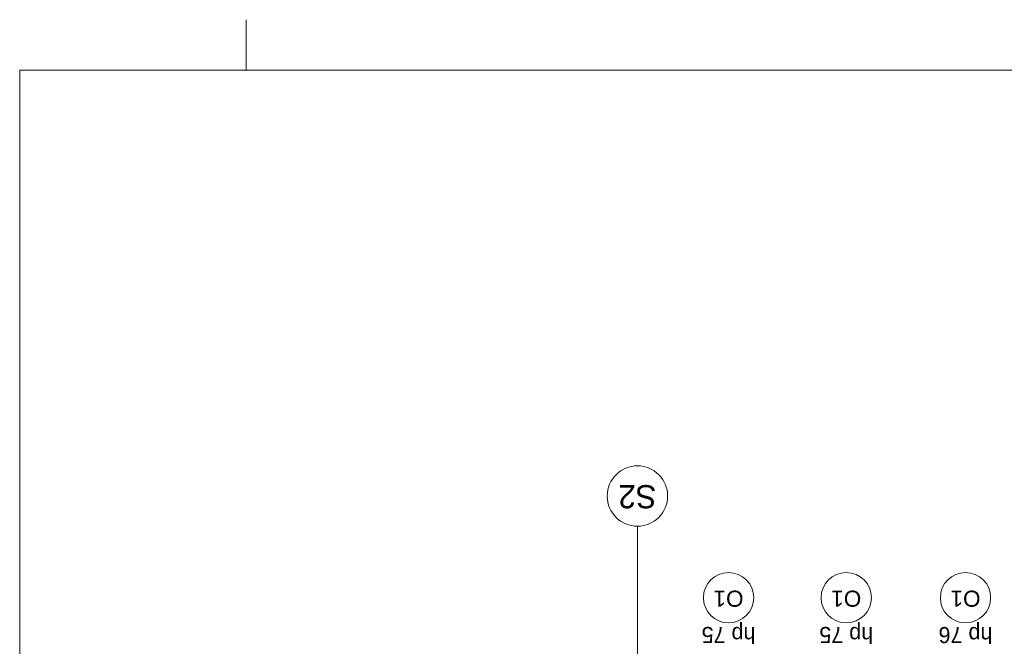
# Model space of a CAD drawing. Extents: x -613240 to -325500, y -25863 to 152403.
# Tile 166 of 254: x -435640 to -425854, y 74180 to 80403. Entities that reach past the tile are written whole.
import ezdxf

# ---------------------------------------------------------------- set-up
doc = ezdxf.new("R2010")
doc.units = 0
doc.header["$MEASUREMENT"] = 0
doc.layers.add('Arch opisy', color=7, linetype='Continuous')
doc.layers.add('Arch opisy okien_Nr_Pióra__9', color=7, linetype='Continuous', lineweight=13, true_color=0x3dad99)
doc.layers.add('Arch opisy_Nr_Pióra__9', color=7, linetype='Continuous', lineweight=13, true_color=0x3dad99)
for name, color, linetype, lineweight in [('Arch opisy_Nr_Pióra__1', 7, 'Continuous', 25), ('Arch opisy_Nr_Pióra__21', 7, 'Continuous', 9), ('ARCH TABELA_Nr_Pióra__21', 7, 'Continuous', 9), ('INWENT. OKNA_Nr_Pióra__21', 7, 'Continuous', 9)]:
    doc.layers.add(name, color=color, linetype=linetype, lineweight=lineweight)
doc.styles.add('GENERATED_STYLE_10', font='arial.ttf')
doc.styles.add('GENERATED_STYLE_5', font='txt')

# ---------------------------------------------------------------- blocks, each defined once
blk = doc.blocks.new('Linia_158', base_point=(-429500.3, 73292.6))
at = {"layer": 'Arch opisy_Nr_Pióra__21', "linetype": 'Continuous'}
blk.add_line((-429500.3, 73292.6), (-429500.3, 75372.4), dxfattribs=at)
blk.add_circle((-429500.3, 75672.4), 300, dxfattribs=at)

msp = doc.modelspace()

# ---------------------------------------------------------------- linework, layer by layer
at = {"layer": 'Arch opisy_Nr_Pióra__9', "linetype": 'Continuous'}
for centre in [(-428594.9, 74662.6), (-427424.9, 74662.6), (-426239.9, 74662.6)]:
    msp.add_circle(centre, 250, dxfattribs=at)
at = {"layer": 'ARCH TABELA_Nr_Pióra__21', "linetype": 'Continuous'}
for p, q in [((-433389.9, 79902.6), (-433389.9, 80402.6)), ((-433389.9, 79902.6), (-433389.9, 80402.6)), ((-435639.9, 79902.6), (-394889.9, 79902.6)), ((-435639.9, 79902.6), (-435639.9, 51452.6))]:
    msp.add_line(p, q, dxfattribs=at)

# ---------------------------------------------------------------- block references
at = {"layer": 'Arch opisy', "linetype": 'Continuous'}
msp.add_blockref('Linia_158', (-429500.3, 73292.6), dxfattribs=at)

# ---------------------------------------------------------------- texts
at = {"layer": 'Arch opisy okien_Nr_Pióra__9', "linetype": 'Continuous', "char_height": 160, "attachment_point": 2, "rotation": 180, "style": 'GENERATED_STYLE_10'}
for insert in [(-428594.9, 74573.5), (-427424.9, 74573.5), (-426239.9, 74573.5)]:
    msp.add_mtext('{O1}', dxfattribs=dict(at, insert=insert))
at = {"layer": 'Arch opisy_Nr_Pióra__1', "linetype": 'Continuous', "insert": (-429500.3, 75551), "char_height": 230, "attachment_point": 2, "rotation": 180, "style": 'GENERATED_STYLE_5'}
msp.add_mtext('{S2}', dxfattribs=at)
at = {"layer": 'INWENT. OKNA_Nr_Pióra__21', "linetype": 'Continuous', "char_height": 160, "attachment_point": 2, "rotation": 180, "style": 'GENERATED_STYLE_5'}
for s, insert in [('{hp 75}', (-428594.9, 74212.6)), ('{hp 75}', (-427424.9, 74212.6)), ('{hp 76}', (-426239.9, 74212))]:
    msp.add_mtext(s, dxfattribs=dict(at, insert=insert))

doc.saveas('drawing.dxf')
